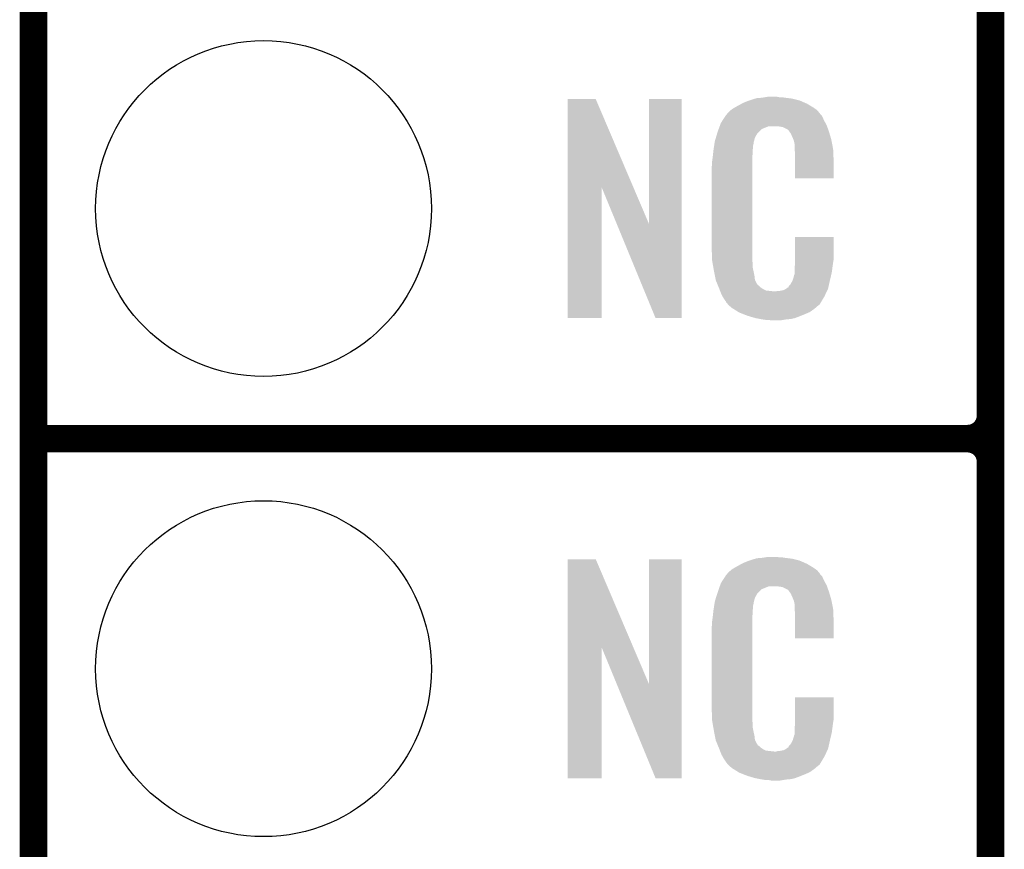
# Model space of a CAD drawing. Extents: x -1.3 to 24.2, y -3.9 to 39.2.
# Tile 3 of 26: x -1.3 to 4.1, y 4.1 to 8.7. Entities that reach past the tile are written whole.
import ezdxf

# ---------------------------------------------------------------- set-up
doc = ezdxf.new("R2010")
doc.units = 0
doc.layers.get('0').update_dxf_attribs({"linetype": 'CONTINUOUS'})
for name, color, linetype in [('SOLIDSWITCH_10_CLICK_V101_GKO', 5, 'CONTINUOUS'), ('SOLIDSWITCH_10_CLICK_V101_GTO', 14, 'CONTINUOUS'), ('SOLIDSWITCH_10_CLICK_V101_GTS', 12, 'CONTINUOUS')]:
    doc.layers.add(name, color=color, linetype=linetype)

# ---------------------------------------------------------------- blocks, each defined once
blk = doc.blocks.new('ROUND_30')
blk.add_circle((0, 0), 0.9271)

msp = doc.modelspace()

# ---------------------------------------------------------------- linework, layer by layer
at = {"layer": 'SOLIDSWITCH_10_CLICK_V101_GKO', "const_width": 0.1524}
msp.add_lwpolyline([(-1.27, -3.81), (-1.27, 36.83)], dxfattribs=at)
at = {"layer": 'SOLIDSWITCH_10_CLICK_V101_GTO', "const_width": 0.1524}
for points in [[(4.0132, -0.5588), (4.0132, 18.3388)], [(4.0132, 6.477), (4.0132, 8.763)], [(-1.27, 6.35), (3.8862, 6.35)], [(-1.27, 6.35), (3.8862, 6.35)], [(4.0132, 3.937), (4.0132, 6.223)]]:
    msp.add_lwpolyline(points, dxfattribs=at)
for points in [[(3.8862, 6.35, 0.4142136), (4.0132, 6.477)], [(4.0132, 6.223, 0.4142136), (3.8862, 6.35)], [(4.0132, 6.223, 0.4142136), (3.8862, 6.35)]]:
    msp.add_lwpolyline(points, format="xyb", dxfattribs=at)
at = {"layer": 'SOLIDSWITCH_10_CLICK_V101_GTO'}
for points in [[(1.678954, 7.736718), (1.678962, 8.224504), (2.041948, 7.736718), (1.833884, 8.224504)], [(1.678962, 8.224504), (1.678964, 8.22452), (1.833884, 8.224504), (1.678964, 8.22452)], [(2.12852, 7.533758), (2.128542, 8.224496), (2.308846, 7.533758), (2.30886, 8.224496)], [(2.128542, 8.224496), (2.128544, 8.22452), (2.30886, 8.224496), (2.128544, 8.22452)], [(2.64922, 8.2042), (2.674618, 8.21436), (2.98813, 8.2042), (2.964908, 8.21436)], [(2.674618, 8.21436), (2.682238, 8.2169), (2.964908, 8.21436), (2.959102, 8.2169)], [(2.682238, 8.2169), (2.69748, 8.22198), (2.959102, 8.2169), (2.938782, 8.22198)], [(2.69748, 8.22198), (2.714414, 8.22706), (2.938782, 8.22198), (2.91846, 8.22706)], [(2.714414, 8.22706), (2.722882, 8.2296), (2.91846, 8.22706), (2.89814, 8.2296)], [(2.722882, 8.2296), (2.75336, 8.23214), (2.89814, 8.2296), (2.87782, 8.23214)], [(2.75336, 8.23214), (2.7686, 8.23468), (2.87782, 8.23214), (2.862582, 8.23468)], [(2.7686, 8.23468), (2.783842, 8.23722), (2.847342, 8.23468), (2.834642, 8.23722)], [(2.5654, 8.150862), (2.579912, 8.16356), (3.066504, 8.150862), (3.055622, 8.16356)], [(2.579912, 8.16356), (2.585722, 8.168642), (3.055622, 8.16356), (3.048508, 8.168642)], [(2.585722, 8.168642), (2.598784, 8.176262), (3.048508, 8.168642), (3.03784, 8.176262)], [(2.598784, 8.176262), (2.6162, 8.18642), (3.03784, 8.176262), (3.02091, 8.18642)], [(2.6162, 8.18642), (2.639784, 8.19912), (3.02091, 8.18642), (2.99974, 8.19912)], [(2.639784, 8.19912), (2.64922, 8.2042), (2.99974, 8.19912), (2.98813, 8.2042)], [(2.524762, 8.092442), (2.53462, 8.10768), (3.102032, 8.092442), (3.09372, 8.10768)], [(2.53462, 8.10768), (2.54941, 8.130536), (3.09372, 8.10768), (3.083562, 8.130536)], [(2.54941, 8.130536), (2.552702, 8.135622), (3.083562, 8.130536), (3.07848, 8.135622)], [(2.552702, 8.135622), (2.555242, 8.138162), (3.07848, 8.135622), (3.075942, 8.138162)], [(2.555242, 8.138162), (2.557272, 8.140702), (3.075942, 8.138162), (3.073402, 8.140702)], [(2.557272, 8.140702), (2.561332, 8.145776), (3.073402, 8.140702), (3.070862, 8.145776)], [(2.561332, 8.145776), (2.5654, 8.150862), (3.070862, 8.145776), (3.066504, 8.150862)], [(2.506978, 8.04418), (2.512592, 8.059416), (2.735582, 8.04418), (2.750822, 8.059416)], [(2.512592, 8.059416), (2.518208, 8.074658), (2.750822, 8.059416), (2.788916, 8.074658)], [(2.518208, 8.07466), (2.52008, 8.079738), (3.110774, 8.07466), (3.10896, 8.079738)], [(2.518208, 8.074658), (2.518208, 8.07466), (2.788916, 8.074658), (2.837178, 8.07466)], [(2.52008, 8.079738), (2.524762, 8.092442), (3.10896, 8.079738), (3.102032, 8.092442)], [(2.85496, 8.07212), (2.837178, 8.07466), (3.111682, 8.07212), (3.110774, 8.07466)], [(2.867658, 8.06958), (2.85496, 8.07212), (3.112588, 8.06958), (3.111682, 8.07212)], [(2.893056, 8.056882), (2.867658, 8.06958), (3.117124, 8.056882), (3.112588, 8.06958)], [(2.898138, 8.051802), (2.893056, 8.056882), (3.118938, 8.051802), (3.117124, 8.056882)], [(2.903584, 8.04418), (2.898138, 8.051802), (3.121658, 8.04418), (3.118938, 8.051802)], [(2.490134, 7.983218), (2.49174, 7.993382), (2.7051, 7.983218), (2.70787, 7.993382)], [(2.49174, 7.993382), (2.497072, 8.011158), (2.70787, 7.993382), (2.712718, 8.011158)], [(2.497072, 8.011158), (2.503928, 8.034018), (2.712718, 8.011158), (2.725418, 8.034018)], [(2.503928, 8.034018), (2.506978, 8.04418), (2.725418, 8.034018), (2.735582, 8.04418)], [(2.910838, 8.034022), (2.903584, 8.04418), (3.124648, 8.034022), (3.121658, 8.04418)], [(2.921, 8.01116), (2.910838, 8.034022), (3.131372, 8.01116), (3.124648, 8.034022)], [(2.925064, 8.001002), (2.921, 8.01116), (3.13436, 8.001002), (3.131372, 8.01116)], [(2.92608, 7.99846), (2.925064, 8.001002), (3.134846, 7.99846), (3.13436, 8.001002)], [(2.928618, 7.993384), (2.92608, 7.99846), (3.135812, 7.993384), (3.134846, 7.99846)], [(2.92862, 7.990842), (2.928618, 7.993384), (3.136296, 7.990842), (3.135812, 7.993384)], [(2.93116, 7.978142), (2.92862, 7.990842), (3.138714, 7.978142), (3.136296, 7.990842)], [(2.48158, 7.92226), (2.483836, 7.942578), (2.70002, 7.92226), (2.70002, 7.942578)], [(2.483836, 7.942578), (2.48412, 7.94512), (2.70002, 7.942578), (2.700528, 7.94512)], [(2.48412, 7.94512), (2.485722, 7.955278), (2.700528, 7.94512), (2.70256, 7.955278)], [(2.485722, 7.955278), (2.487728, 7.967978), (2.70256, 7.955278), (2.70256, 7.967978)], [(2.487728, 7.967978), (2.489332, 7.978138), (2.70256, 7.967978), (2.7051, 7.978138)], [(2.489332, 7.978138), (2.490134, 7.983218), (2.7051, 7.978138), (2.7051, 7.983218)], [(2.93116, 7.960358), (2.93116, 7.978142), (3.142102, 7.960358), (3.138714, 7.978142)], [(2.932138, 7.947658), (2.93116, 7.960358), (3.14452, 7.947658), (3.142102, 7.960358)], [(2.9337, 7.92734), (2.932138, 7.947658), (3.145404, 7.92734), (3.14452, 7.947658)], [(2.4765, 7.88162), (2.47904, 7.8994), (2.69748, 7.88162), (2.69748, 7.8994)], [(2.47904, 7.8994), (2.479322, 7.901938), (2.69748, 7.8994), (2.69748, 7.901938)], [(2.479322, 7.901938), (2.48158, 7.92226), (2.69748, 7.901938), (2.70002, 7.92226)], [(2.9337, 7.88924), (2.9337, 7.92734), (3.14706, 7.88924), (3.145404, 7.92734)], [(2.9337, 7.787664), (2.9337, 7.88924), (3.147036, 7.787664), (3.14706, 7.88924)], [(2.47396, 7.851142), (2.4765, 7.863842), (2.69748, 7.851142), (2.69748, 7.863842)], [(2.47396, 7.40156), (2.47396, 7.851142), (2.69748, 7.40156), (2.69748, 7.851142)], [(2.4765, 7.863842), (2.4765, 7.88162), (2.69748, 7.863842), (2.69748, 7.88162)], [(3.147036, 7.78764), (2.9337, 7.787664), (3.147036, 7.78764), (3.147036, 7.787664)], [(1.67894, 7.015504), (1.678954, 7.736718), (1.866876, 7.015504), (1.8669, 7.736718)], [(1.95053, 7.533758), (1.8669, 7.736718), (2.12852, 7.533758), (2.041948, 7.736718)], [(2.164076, 7.015496), (1.95053, 7.533758), (2.308836, 7.015496), (2.308846, 7.533758)], [(2.933704, 7.338058), (2.933722, 7.462496), (3.14706, 7.338058), (3.14706, 7.462496)], [(2.933722, 7.462496), (2.933724, 7.46252), (3.14706, 7.462496), (2.933724, 7.46252)], [(2.476312, 7.33806), (2.47396, 7.40156), (2.69748, 7.33806), (2.69748, 7.40156)], [(2.4765, 7.332982), (2.476312, 7.33806), (2.698206, 7.332982), (2.69748, 7.33806)], [(2.47871, 7.320278), (2.4765, 7.332982), (2.70002, 7.320278), (2.698206, 7.332982)], [(2.482686, 7.297418), (2.47871, 7.320278), (2.70002, 7.297418), (2.70002, 7.320278)], [(2.48666, 7.27456), (2.482686, 7.297418), (2.704834, 7.27456), (2.70002, 7.297418)], [(2.93116, 7.29234), (2.932974, 7.30504), (3.140286, 7.29234), (3.14198, 7.30504)], [(2.93116, 7.266942), (2.93116, 7.29234), (3.1369, 7.266942), (3.140286, 7.29234)], [(2.932974, 7.30504), (2.9337, 7.310122), (3.14198, 7.30504), (3.142706, 7.310122)], [(2.9337, 7.32282), (2.933704, 7.338058), (3.14452, 7.32282), (3.14706, 7.338058)], [(2.9337, 7.310122), (2.9337, 7.32282), (3.142706, 7.310122), (3.14452, 7.32282)], [(2.491742, 7.24916), (2.48666, 7.27456), (2.71018, 7.24916), (2.704834, 7.27456)], [(2.496314, 7.226298), (2.491742, 7.24916), (2.712722, 7.226298), (2.71018, 7.24916)], [(2.921002, 7.223762), (2.92862, 7.249162), (3.12674, 7.223762), (3.132716, 7.249162)], [(2.92862, 7.249162), (2.928622, 7.251704), (3.132716, 7.249162), (3.133314, 7.251704)], [(2.928622, 7.251704), (2.93116, 7.256784), (3.133314, 7.251704), (3.134508, 7.256784)], [(2.93116, 7.256784), (2.93116, 7.266942), (3.134508, 7.256784), (3.1369, 7.266942)], [(2.49682, 7.223762), (2.496314, 7.226298), (2.713992, 7.223762), (2.712722, 7.226298)], [(2.504142, 7.205982), (2.49682, 7.223762), (2.722882, 7.205982), (2.713992, 7.223762)], [(2.50519, 7.203436), (2.504142, 7.205982), (2.725422, 7.203436), (2.722882, 7.205982)], [(2.50728, 7.198362), (2.50519, 7.203436), (2.727964, 7.198362), (2.725422, 7.203436)], [(2.509372, 7.193278), (2.50728, 7.198362), (2.735582, 7.193278), (2.727964, 7.198362)], [(2.51251, 7.18566), (2.509372, 7.193278), (2.7432, 7.18566), (2.735582, 7.193278)], [(2.5146, 7.18058), (2.51251, 7.18566), (2.750822, 7.18058), (2.7432, 7.18566)], [(2.516554, 7.1755), (2.5146, 7.18058), (2.758442, 7.1755), (2.750822, 7.18058)], [(2.519486, 7.16788), (2.516554, 7.1755), (2.773684, 7.16788), (2.758442, 7.1755)], [(2.872742, 7.17042), (2.885436, 7.178038), (3.112992, 7.17042), (3.116578, 7.178038)], [(2.885436, 7.178038), (2.88544, 7.17804), (3.116578, 7.178038), (3.116578, 7.17804)], [(2.88544, 7.17804), (2.895602, 7.18566), (3.116578, 7.17804), (3.118272, 7.18566)], [(2.895602, 7.18566), (2.89814, 7.185684), (3.118272, 7.18566), (3.118276, 7.185684)], [(2.89814, 7.185684), (2.898146, 7.190746), (3.118276, 7.185684), (3.119402, 7.190746)], [(2.898146, 7.190746), (2.908302, 7.200902), (3.119402, 7.190746), (3.121658, 7.200902)], [(2.908302, 7.200902), (2.921, 7.22376), (3.121658, 7.200902), (3.12674, 7.22376)], [(2.921, 7.22376), (2.921002, 7.223762), (3.12674, 7.22376), (3.12674, 7.223762)], [(2.52144, 7.1628), (2.519486, 7.16788), (2.819402, 7.1628), (2.773684, 7.16788)], [(2.5273, 7.14756), (2.52144, 7.1628), (3.102236, 7.14756), (3.109406, 7.1628)], [(2.534358, 7.13486), (2.5273, 7.14756), (3.09626, 7.13486), (3.102236, 7.14756)], [(2.540002, 7.124698), (2.534358, 7.13486), (3.090162, 7.124698), (3.09626, 7.13486)], [(2.55016, 7.10946), (2.540002, 7.124698), (3.08102, 7.10946), (3.090162, 7.124698)], [(2.819402, 7.1628), (2.829562, 7.162802), (3.109406, 7.1628), (3.109408, 7.162802)], [(2.829562, 7.162802), (2.837184, 7.16534), (3.109408, 7.162802), (3.110602, 7.16534)], [(2.847342, 7.16534), (2.872742, 7.17042), (3.110602, 7.16534), (3.112992, 7.17042)], [(2.552694, 7.106926), (2.55016, 7.10946), (3.079498, 7.106926), (3.08102, 7.10946)], [(2.5527, 7.104384), (2.552694, 7.106926), (3.077974, 7.104384), (3.079498, 7.106926)], [(2.559234, 7.09676), (2.5527, 7.104384), (3.0734, 7.09676), (3.077974, 7.104384)], [(2.563586, 7.09168), (2.559234, 7.09676), (3.070856, 7.09168), (3.0734, 7.09676)], [(2.567938, 7.0866), (2.563586, 7.09168), (3.064508, 7.0866), (3.070856, 7.09168)], [(2.573866, 7.08152), (2.567938, 7.0866), (3.05816, 7.08152), (3.064508, 7.0866)], [(2.585718, 7.07136), (2.573866, 7.08152), (3.046308, 7.07136), (3.05816, 7.08152)], [(2.593848, 7.06628), (2.585718, 7.07136), (3.040382, 7.06628), (3.046308, 7.07136)], [(1.866876, 7.01548), (1.67894, 7.015504), (1.866876, 7.01548), (1.866876, 7.015504)], [(2.308836, 7.01548), (2.164076, 7.015496), (2.308836, 7.01548), (2.308836, 7.015496)], [(2.6223, 7.0485), (2.593848, 7.06628), (3.014982, 7.0485), (3.040382, 7.06628)], [(2.62636, 7.045962), (2.6223, 7.0485), (3.009058, 7.045962), (3.014982, 7.0485)], [(2.659016, 7.03326), (2.62636, 7.045962), (2.97942, 7.03326), (3.009058, 7.045962)], [(2.67208, 7.028178), (2.659016, 7.03326), (2.96635, 7.028178), (2.97942, 7.03326)], [(2.715258, 7.01548), (2.67208, 7.028178), (2.933698, 7.01548), (2.96635, 7.028178)], [(2.742354, 7.0104), (2.715258, 7.01548), (2.910838, 7.0104), (2.933698, 7.01548)], [(2.7559, 7.00786), (2.742354, 7.0104), (2.8829, 7.00786), (2.910838, 7.0104)], [(2.77368, 7.00532), (2.7559, 7.00786), (2.867658, 7.00532), (2.8829, 7.00786)], [(2.801618, 7.00278), (2.788918, 7.00532), (2.852418, 7.00278), (2.867658, 7.00532)], [(1.678954, 5.196718), (1.678962, 5.684504), (2.041948, 5.196718), (1.833884, 5.684504)], [(1.678962, 5.684504), (1.678964, 5.68452), (1.833884, 5.684504), (1.678964, 5.68452)], [(2.12852, 4.993758), (2.128542, 5.684496), (2.308846, 4.993758), (2.30886, 5.684496)], [(2.128542, 5.684496), (2.128544, 5.68452), (2.30886, 5.684496), (2.128544, 5.68452)], [(2.6162, 5.64642), (2.639784, 5.65912), (3.02091, 5.64642), (2.99974, 5.65912)], [(2.639784, 5.65912), (2.64922, 5.6642), (2.99974, 5.65912), (2.98813, 5.6642)], [(2.64922, 5.6642), (2.674618, 5.67436), (2.98813, 5.6642), (2.964908, 5.67436)], [(2.674618, 5.67436), (2.682238, 5.6769), (2.964908, 5.67436), (2.959102, 5.6769)], [(2.682238, 5.6769), (2.69748, 5.68198), (2.959102, 5.6769), (2.938782, 5.68198)], [(2.69748, 5.68198), (2.714414, 5.68706), (2.938782, 5.68198), (2.91846, 5.68706)], [(2.714414, 5.68706), (2.722882, 5.6896), (2.91846, 5.68706), (2.89814, 5.6896)], [(2.722882, 5.6896), (2.75336, 5.69214), (2.89814, 5.6896), (2.87782, 5.69214)], [(2.75336, 5.69214), (2.7686, 5.69468), (2.87782, 5.69214), (2.862582, 5.69468)], [(2.7686, 5.69468), (2.783842, 5.69722), (2.847342, 5.69468), (2.834642, 5.69722)], [(2.555242, 5.598162), (2.557272, 5.600702), (3.075942, 5.598162), (3.073402, 5.600702)], [(2.557272, 5.600702), (2.561332, 5.605776), (3.073402, 5.600702), (3.070862, 5.605776)], [(2.561332, 5.605776), (2.5654, 5.610862), (3.070862, 5.605776), (3.066504, 5.610862)], [(2.5654, 5.610862), (2.579912, 5.62356), (3.066504, 5.610862), (3.055622, 5.62356)], [(2.579912, 5.62356), (2.585722, 5.628642), (3.055622, 5.62356), (3.048508, 5.628642)], [(2.585722, 5.628642), (2.598784, 5.636262), (3.048508, 5.628642), (3.03784, 5.636262)], [(2.598784, 5.636262), (2.6162, 5.64642), (3.03784, 5.636262), (3.02091, 5.64642)], [(2.520314, 5.539738), (2.524762, 5.552442), (3.10896, 5.539738), (3.102032, 5.552442)], [(2.524762, 5.552442), (2.53462, 5.56768), (3.102032, 5.552442), (3.09372, 5.56768)], [(2.53462, 5.56768), (2.54941, 5.590536), (3.09372, 5.56768), (3.083562, 5.590536)], [(2.54941, 5.590536), (2.552702, 5.595622), (3.083562, 5.590536), (3.07848, 5.595622)], [(2.552702, 5.595622), (2.555242, 5.598162), (3.07848, 5.595622), (3.075942, 5.598162)], [(2.497352, 5.471158), (2.504572, 5.494018), (2.712718, 5.471158), (2.725418, 5.494018)], [(2.504572, 5.494018), (2.50698, 5.50164), (2.725418, 5.494018), (2.73304, 5.50164)], [(2.50698, 5.50164), (2.513202, 5.519416), (2.73304, 5.50164), (2.750822, 5.519416)], [(2.513202, 5.519416), (2.518536, 5.534658), (2.750822, 5.519416), (2.788916, 5.534658)], [(2.518536, 5.53466), (2.520314, 5.539738), (3.110774, 5.53466), (3.10896, 5.539738)], [(2.518536, 5.534658), (2.518536, 5.53466), (2.788916, 5.534658), (2.837178, 5.53466)], [(2.85496, 5.53212), (2.837178, 5.53466), (3.111682, 5.53212), (3.110774, 5.53466)], [(2.867658, 5.52958), (2.85496, 5.53212), (3.112588, 5.52958), (3.111682, 5.53212)], [(2.893056, 5.516882), (2.867658, 5.52958), (3.117124, 5.516882), (3.112588, 5.52958)], [(2.898138, 5.511802), (2.893056, 5.516882), (3.118938, 5.511802), (3.117124, 5.516882)], [(2.903584, 5.50418), (2.898138, 5.511802), (3.121658, 5.50418), (3.118938, 5.511802)], [(2.910838, 5.494022), (2.903584, 5.50418), (3.124648, 5.494022), (3.121658, 5.50418)], [(2.921, 5.47116), (2.910838, 5.494022), (3.131372, 5.47116), (3.124648, 5.494022)], [(2.487728, 5.427978), (2.489332, 5.438138), (2.70256, 5.427978), (2.7051, 5.438138)], [(2.489332, 5.438138), (2.490134, 5.443218), (2.7051, 5.438138), (2.7051, 5.443218)], [(2.490134, 5.443218), (2.49174, 5.453382), (2.7051, 5.443218), (2.70787, 5.453382)], [(2.49174, 5.453382), (2.497352, 5.471158), (2.70787, 5.453382), (2.712718, 5.471158)], [(2.925064, 5.461002), (2.921, 5.47116), (3.13436, 5.461002), (3.131372, 5.47116)], [(2.92608, 5.45846), (2.925064, 5.461002), (3.13487, 5.45846), (3.13436, 5.461002)], [(2.928618, 5.453384), (2.92608, 5.45846), (3.135884, 5.453384), (3.13487, 5.45846)], [(2.92862, 5.450842), (2.928618, 5.453384), (3.136392, 5.450842), (3.135884, 5.453384)], [(2.93116, 5.438142), (2.92862, 5.450842), (3.138932, 5.438142), (3.136392, 5.450842)], [(2.93116, 5.420358), (2.93116, 5.438142), (3.14249, 5.420358), (3.138932, 5.438142)], [(2.479322, 5.361938), (2.48158, 5.38226), (2.69748, 5.361938), (2.70002, 5.38226)], [(2.48158, 5.38226), (2.483836, 5.402578), (2.70002, 5.38226), (2.70002, 5.402578)], [(2.483836, 5.402578), (2.48412, 5.40512), (2.70002, 5.402578), (2.700528, 5.40512)], [(2.48412, 5.40512), (2.485722, 5.415278), (2.700528, 5.40512), (2.70256, 5.415278)], [(2.485722, 5.415278), (2.487728, 5.427978), (2.70256, 5.415278), (2.70256, 5.427978)], [(2.931942, 5.410198), (2.93116, 5.420358), (3.14452, 5.410198), (3.14249, 5.420358)], [(2.9337, 5.38734), (2.931942, 5.410198), (3.145474, 5.38734), (3.14452, 5.410198)], [(2.9337, 5.34924), (2.9337, 5.38734), (3.14706, 5.34924), (3.145474, 5.38734)], [(2.4765, 5.34162), (2.47904, 5.3594), (2.69748, 5.34162), (2.69748, 5.3594)], [(2.4765, 5.323842), (2.4765, 5.34162), (2.69748, 5.323842), (2.69748, 5.34162)], [(2.47904, 5.3594), (2.479322, 5.361938), (2.69748, 5.3594), (2.69748, 5.361938)], [(2.9337, 5.247664), (2.9337, 5.34924), (3.147036, 5.247664), (3.14706, 5.34924)], [(2.47396, 5.311142), (2.4765, 5.323842), (2.69748, 5.311142), (2.69748, 5.323842)], [(2.47396, 4.86156), (2.47396, 5.311142), (2.69748, 4.86156), (2.69748, 5.311142)], [(3.147036, 5.24764), (2.9337, 5.247664), (3.147036, 5.24764), (3.147036, 5.247664)], [(1.67894, 4.475504), (1.678954, 5.196718), (1.866876, 4.475504), (1.8669, 5.196718)], [(1.95053, 4.993758), (1.8669, 5.196718), (2.12852, 4.993758), (2.041948, 5.196718)], [(2.164076, 4.475496), (1.95053, 4.993758), (2.308836, 4.475496), (2.308846, 4.993758)], [(2.933704, 4.798058), (2.933722, 4.922496), (3.14706, 4.798058), (3.14706, 4.922496)], [(2.933722, 4.922496), (2.933724, 4.92252), (3.14706, 4.922496), (2.933724, 4.92252)], [(2.476312, 4.79806), (2.47396, 4.86156), (2.69748, 4.79806), (2.69748, 4.86156)], [(2.4765, 4.792982), (2.476312, 4.79806), (2.698206, 4.792982), (2.69748, 4.79806)], [(2.47871, 4.780278), (2.4765, 4.792982), (2.70002, 4.780278), (2.698206, 4.792982)], [(2.9337, 4.78282), (2.933704, 4.798058), (3.14452, 4.78282), (3.14706, 4.798058)], [(2.482686, 4.757418), (2.47871, 4.780278), (2.70002, 4.757418), (2.70002, 4.780278)], [(2.48666, 4.73456), (2.482686, 4.757418), (2.704834, 4.73456), (2.70002, 4.757418)], [(2.491742, 4.70916), (2.48666, 4.73456), (2.71018, 4.70916), (2.704834, 4.73456)], [(2.93116, 4.7498), (2.933064, 4.76504), (3.139946, 4.7498), (3.14198, 4.76504)], [(2.93116, 4.726942), (2.93116, 4.7498), (3.1369, 4.726942), (3.139946, 4.7498)], [(2.933064, 4.76504), (2.9337, 4.770122), (3.14198, 4.76504), (3.142706, 4.770122)], [(2.9337, 4.770122), (2.9337, 4.78282), (3.142706, 4.770122), (3.14452, 4.78282)], [(2.496314, 4.686298), (2.491742, 4.70916), (2.712722, 4.686298), (2.71018, 4.70916)], [(2.49682, 4.683762), (2.496314, 4.686298), (2.713992, 4.683762), (2.712722, 4.686298)], [(2.504142, 4.665982), (2.49682, 4.683762), (2.722882, 4.665982), (2.713992, 4.683762)], [(2.908302, 4.660902), (2.921, 4.68376), (3.121658, 4.660902), (3.12674, 4.68376)], [(2.921, 4.68376), (2.921002, 4.683762), (3.12674, 4.68376), (3.12674, 4.683762)], [(2.921002, 4.683762), (2.92862, 4.709162), (3.12674, 4.683762), (3.132716, 4.709162)], [(2.92862, 4.709162), (2.928622, 4.711704), (3.132716, 4.709162), (3.133314, 4.711704)], [(2.928622, 4.711704), (2.93116, 4.716784), (3.133314, 4.711704), (3.134508, 4.716784)], [(2.93116, 4.716784), (2.93116, 4.726942), (3.134508, 4.716784), (3.1369, 4.726942)], [(2.50519, 4.663436), (2.504142, 4.665982), (2.725422, 4.663436), (2.722882, 4.665982)], [(2.50728, 4.658362), (2.50519, 4.663436), (2.727964, 4.658362), (2.725422, 4.663436)], [(2.509372, 4.653278), (2.50728, 4.658362), (2.735582, 4.653278), (2.727964, 4.658362)], [(2.51251, 4.64566), (2.509372, 4.653278), (2.7432, 4.64566), (2.735582, 4.653278)], [(2.5146, 4.64058), (2.51251, 4.64566), (2.750822, 4.64058), (2.7432, 4.64566)], [(2.516554, 4.6355), (2.5146, 4.64058), (2.758442, 4.6355), (2.750822, 4.64058)], [(2.519486, 4.62788), (2.516554, 4.6355), (2.773684, 4.62788), (2.758442, 4.6355)], [(2.52144, 4.6228), (2.519486, 4.62788), (2.819402, 4.6228), (2.773684, 4.62788)], [(2.5273, 4.60756), (2.52144, 4.6228), (3.102236, 4.60756), (3.109406, 4.6228)], [(2.819402, 4.6228), (2.829562, 4.622802), (3.109406, 4.6228), (3.109408, 4.622802)], [(2.829562, 4.622802), (2.837184, 4.62534), (3.109408, 4.622802), (3.110602, 4.62534)], [(2.847342, 4.62534), (2.872742, 4.63042), (3.110602, 4.62534), (3.112992, 4.63042)], [(2.872742, 4.63042), (2.885436, 4.638038), (3.112992, 4.63042), (3.116578, 4.638038)], [(2.885436, 4.638038), (2.88544, 4.63804), (3.116578, 4.638038), (3.116578, 4.63804)], [(2.88544, 4.63804), (2.895602, 4.64566), (3.116578, 4.63804), (3.118272, 4.64566)], [(2.895602, 4.64566), (2.89814, 4.645684), (3.118272, 4.64566), (3.118276, 4.645684)], [(2.89814, 4.645684), (2.898146, 4.650746), (3.118276, 4.645684), (3.119402, 4.650746)], [(2.898146, 4.650746), (2.908302, 4.660902), (3.119402, 4.650746), (3.121658, 4.660902)], [(2.534358, 4.59486), (2.5273, 4.60756), (3.09626, 4.59486), (3.102236, 4.60756)], [(2.540002, 4.584698), (2.534358, 4.59486), (3.090162, 4.584698), (3.09626, 4.59486)], [(2.55016, 4.56946), (2.540002, 4.584698), (3.08102, 4.56946), (3.090162, 4.584698)], [(2.552694, 4.566926), (2.55016, 4.56946), (3.079498, 4.566926), (3.08102, 4.56946)], [(2.5527, 4.564384), (2.552694, 4.566926), (3.077974, 4.564384), (3.079498, 4.566926)], [(2.559234, 4.55676), (2.5527, 4.564384), (3.0734, 4.55676), (3.077974, 4.564384)], [(2.563586, 4.55168), (2.559234, 4.55676), (3.070856, 4.55168), (3.0734, 4.55676)], [(2.567938, 4.5466), (2.563586, 4.55168), (3.064508, 4.5466), (3.070856, 4.55168)], [(2.573866, 4.54152), (2.567938, 4.5466), (3.05816, 4.54152), (3.064508, 4.5466)], [(2.585718, 4.53136), (2.573866, 4.54152), (3.046308, 4.53136), (3.05816, 4.54152)], [(2.593848, 4.52628), (2.585718, 4.53136), (3.040382, 4.52628), (3.046308, 4.53136)], [(2.6223, 4.5085), (2.593848, 4.52628), (3.014982, 4.5085), (3.040382, 4.52628)], [(1.866876, 4.47548), (1.67894, 4.475504), (1.866876, 4.47548), (1.866876, 4.475504)], [(2.308836, 4.47548), (2.164076, 4.475496), (2.308836, 4.47548), (2.308836, 4.475496)], [(2.62636, 4.505962), (2.6223, 4.5085), (3.009058, 4.505962), (3.014982, 4.5085)], [(2.659016, 4.49326), (2.62636, 4.505962), (2.97942, 4.49326), (3.009058, 4.505962)], [(2.67208, 4.488178), (2.659016, 4.49326), (2.96635, 4.488178), (2.97942, 4.49326)], [(2.715258, 4.47548), (2.67208, 4.488178), (2.933698, 4.47548), (2.96635, 4.488178)], [(2.742354, 4.4704), (2.715258, 4.47548), (2.910838, 4.4704), (2.933698, 4.47548)], [(2.7559, 4.46786), (2.742354, 4.4704), (2.8829, 4.46786), (2.910838, 4.4704)], [(2.77368, 4.46532), (2.7559, 4.46786), (2.867658, 4.46532), (2.8829, 4.46786)], [(2.801618, 4.46278), (2.788918, 4.46532), (2.852418, 4.46278), (2.867658, 4.46532)]]:
    msp.add_solid(points, dxfattribs=at)

# ---------------------------------------------------------------- block references
at = {"layer": 'SOLIDSWITCH_10_CLICK_V101_GTS'}
for p in [(0, 7.62), (0, 5.08)]:
    msp.add_blockref('ROUND_30', p, dxfattribs=at)

doc.saveas('drawing.dxf')
